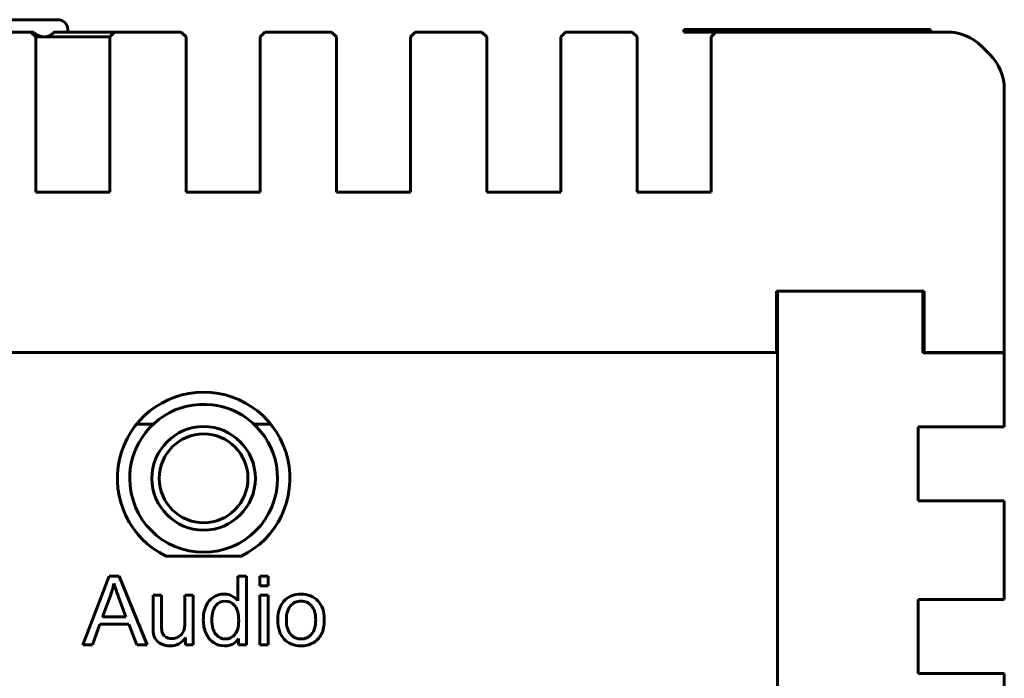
# Model space of a CAD drawing. Header units: millimetres. Extents: x -112 to 98, y -171 to 88.
# Tile 129 of 129: x 46 to 85, y 0 to 27. Entities that reach past the tile are written whole.
import ezdxf

# ---------------------------------------------------------------- set-up
doc = ezdxf.new("R2010")
doc.units = ezdxf.units.MM
doc.linetypes.add('K5LT32768', pattern=[0])

msp = doc.modelspace()

# ---------------------------------------------------------------- linework, layer by layer
at = {"color": 150, "linetype": 'K5LT32768', "lineweight": 60, "true_color": 0x0080ff}
for p, q in [((43.467, 26.76), (47.067, 26.76)), ((43.467, 26.76), (47.067, 26.76)), ((43.267, 26.26), (45.967, 26.26)), ((43.267, 26.26), (45.967, 26.26)), ((45.967, 26.26), (46.038, 26.26)), ((46.167, 26.06), (45.967, 26.26)), ((45.967, 26.26), (46.038, 26.26)), ((46.167, 26.06), (45.967, 26.26)), ((46.167, 26.06), (46.167, 24.26)), ((46.521, 26.06), (46.167, 26.06)), ((46.167, 26.06), (46.167, 24.26)), ((46.521, 26.06), (46.167, 26.06)), ((49.167, 26.06), (46.521, 26.06)), ((49.167, 26.06), (46.521, 26.06)), ((46.916, 26.26), (49.367, 26.26)), ((46.916, 26.26), (49.367, 26.26)), ((47.467, 26.36), (47.467, 26.26)), ((47.467, 26.36), (47.467, 26.26)), ((49.367, 26.26), (49.167, 26.06)), ((49.367, 26.26), (49.167, 26.06)), ((49.167, 24.26), (49.167, 26.06)), ((49.167, 24.26), (49.167, 26.06)), ((49.367, 26.26), (52.067, 26.26)), ((49.367, 26.26), (52.067, 26.26)), ((52.267, 26.06), (52.067, 26.26)), ((52.267, 26.06), (52.067, 26.26)), ((52.267, 26.06), (52.267, 24.26)), ((52.267, 26.06), (52.267, 24.26)), ((55.467, 26.26), (55.267, 26.06)), ((55.467, 26.26), (55.267, 26.06)), ((55.267, 24.26), (55.267, 26.06)), ((55.267, 24.26), (55.267, 26.06)), ((55.467, 26.26), (58.167, 26.26)), ((55.467, 26.26), (58.167, 26.26)), ((58.367, 26.06), (58.167, 26.26)), ((58.367, 26.06), (58.167, 26.26)), ((58.367, 26.06), (58.367, 24.26)), ((58.367, 26.06), (58.367, 24.26)), ((61.567, 26.26), (61.367, 26.06)), ((61.567, 26.26), (61.367, 26.06)), ((61.367, 24.26), (61.367, 26.06)), ((61.367, 24.26), (61.367, 26.06)), ((61.567, 26.26), (64.267, 26.26)), ((61.567, 26.26), (64.267, 26.26)), ((64.467, 26.06), (64.267, 26.26)), ((64.467, 26.06), (64.267, 26.26)), ((64.467, 26.06), (64.467, 24.26)), ((64.467, 26.06), (64.467, 24.26)), ((67.667, 26.26), (67.467, 26.06)), ((67.667, 26.26), (67.467, 26.06)), ((67.467, 24.26), (67.467, 26.06)), ((67.467, 24.26), (67.467, 26.06)), ((67.667, 26.26), (70.367, 26.26)), ((67.667, 26.26), (70.367, 26.26)), ((70.567, 26.06), (70.367, 26.26)), ((70.567, 26.06), (70.367, 26.26)), ((70.567, 26.06), (70.567, 24.26)), ((70.567, 26.06), (70.567, 24.26)), ((72.467, 26.26), (72.467, 26.36)), ((72.467, 26.36), (73.467, 26.36)), ((72.467, 26.26), (72.467, 26.36)), ((72.467, 26.36), (73.467, 26.36)), ((72.467, 26.26), (73.467, 26.26)), ((72.467, 26.26), (73.467, 26.26)), ((73.467, 26.36), (81.467, 26.36)), ((73.467, 26.36), (81.467, 26.36)), ((73.467, 26.26), (73.767, 26.26)), ((73.467, 26.26), (73.767, 26.26)), ((73.767, 26.26), (73.567, 26.06)), ((73.767, 26.26), (73.567, 26.06)), ((73.567, 24.26), (73.567, 26.06)), ((73.567, 24.26), (73.567, 26.06)), ((73.767, 26.26), (83.138, 26.26)), ((73.767, 26.26), (83.138, 26.26)), ((76.091, 26.36), (76.091, 26.361)), ((76.091, 26.361), (76.092, 26.361)), ((76.091, 26.36), (76.091, 26.361)), ((76.091, 26.361), (76.092, 26.361)), ((76.092, 26.361), (76.093, 26.361)), ((76.092, 26.36), (76.092, 26.361)), ((76.092, 26.36), (76.092, 26.361)), ((76.092, 26.361), (76.092, 26.361)), ((76.092, 26.36), (76.092, 26.361)), ((76.092, 26.361), (76.093, 26.361)), ((76.092, 26.36), (76.092, 26.361)), ((76.092, 26.36), (76.092, 26.361)), ((76.092, 26.361), (76.092, 26.361)), ((76.092, 26.36), (76.092, 26.361)), ((76.093, 26.361), (76.719, 26.361)), ((76.093, 26.36), (76.093, 26.361)), ((76.093, 26.36), (76.093, 26.361)), ((76.093, 26.361), (76.719, 26.361)), ((76.093, 26.36), (76.093, 26.361)), ((76.093, 26.36), (76.093, 26.361)), ((76.719, 26.361), (77.09, 26.361)), ((76.719, 26.36), (76.719, 26.361)), ((76.719, 26.361), (77.09, 26.361)), ((76.719, 26.36), (76.719, 26.361)), ((77.09, 26.361), (79.273, 26.361)), ((77.09, 26.36), (77.09, 26.361)), ((77.09, 26.361), (79.273, 26.361)), ((77.09, 26.36), (77.09, 26.361)), ((79.273, 26.361), (79.281, 26.361)), ((79.273, 26.36), (79.273, 26.361)), ((79.273, 26.361), (79.281, 26.361)), ((79.273, 26.36), (79.273, 26.361)), ((79.281, 26.36), (79.281, 26.361)), ((79.281, 26.36), (79.281, 26.361)), ((81.467, 26.36), (82.467, 26.36)), ((81.467, 26.36), (82.467, 26.36)), ((82.467, 26.26), (82.467, 26.36)), ((82.467, 26.26), (82.467, 26.36)), ((84.552, 25.674), (84.881, 25.345)), ((84.552, 25.674), (84.881, 25.345)), ((46.167, 24.26), (46.167, 19.76)), ((46.167, 24.26), (46.167, 19.76)), ((49.167, 19.76), (49.167, 24.26)), ((49.167, 19.76), (49.167, 24.26)), ((52.267, 24.26), (52.267, 19.76)), ((52.267, 24.26), (52.267, 19.76)), ((55.267, 19.76), (55.267, 24.26)), ((55.267, 19.76), (55.267, 24.26)), ((58.367, 24.26), (58.367, 19.76)), ((58.367, 24.26), (58.367, 19.76)), ((61.367, 19.76), (61.367, 24.26)), ((61.367, 19.76), (61.367, 24.26)), ((64.467, 24.26), (64.467, 19.76)), ((64.467, 24.26), (64.467, 19.76)), ((67.467, 19.76), (67.467, 24.26)), ((67.467, 19.76), (67.467, 24.26)), ((70.567, 24.26), (70.567, 19.76)), ((70.567, 24.26), (70.567, 19.76)), ((73.567, 19.76), (73.567, 24.26)), ((73.567, 19.76), (73.567, 24.26)), ((85.467, 23.931), (85.467, 13.26)), ((85.467, 23.931), (85.467, 13.26)), ((46.167, 19.76), (49.167, 19.76)), ((46.167, 19.76), (49.167, 19.76)), ((52.267, 19.76), (55.267, 19.76)), ((52.267, 19.76), (55.267, 19.76)), ((58.367, 19.76), (61.367, 19.76)), ((58.367, 19.76), (61.367, 19.76)), ((64.467, 19.76), (67.467, 19.76)), ((64.467, 19.76), (67.467, 19.76)), ((70.567, 19.76), (73.567, 19.76)), ((70.567, 19.76), (73.567, 19.76)), ((82.217, 15.75), (76.217, 15.75)), ((76.217, 15.75), (76.217, 13.26)), ((82.217, 15.75), (76.217, 15.75)), ((76.217, 15.75), (76.217, 13.26)), ((82.167, 15.75), (76.267, 15.75)), ((76.267, -26.75), (76.267, 15.75)), ((82.167, 15.75), (76.267, 15.75)), ((76.267, -26.75), (76.267, 15.75)), ((82.167, 15.75), (82.167, 13.25)), ((82.167, 15.75), (82.167, 13.25)), ((82.217, 13.26), (82.217, 15.75)), ((82.217, 13.26), (82.217, 15.75)), ((76.267, 14.76), (76.217, 14.76)), ((76.267, 14.76), (76.217, 14.76)), ((76.217, 14.755), (76.267, 14.755)), ((76.217, 14.755), (76.267, 14.755)), ((76.217, 13.26), (-89.283, 13.26)), ((76.217, 13.26), (-89.283, 13.26)), ((82.167, 13.25), (83.467, 13.25)), ((82.167, 13.25), (83.467, 13.25)), ((83.467, 13.26), (82.217, 13.26)), ((83.467, 13.26), (82.217, 13.26)), ((85.467, 13.26), (83.467, 13.26)), ((85.467, 13.26), (83.467, 13.26)), ((83.467, 13.25), (85.467, 13.25)), ((83.467, 13.25), (85.467, 13.25)), ((85.467, 13.25), (85.467, 10.25)), ((85.467, 13.25), (85.467, 10.25)), ((50.259, 10.36), (50.937, 10.36)), ((50.259, 10.36), (50.937, 10.36)), ((55.016, 10.36), (55.695, 10.36)), ((55.016, 10.36), (55.695, 10.36)), ((81.967, 10.25), (81.967, 7.25)), ((83.467, 10.25), (81.967, 10.25)), ((81.967, 10.25), (81.967, 7.25)), ((83.467, 10.25), (81.967, 10.25)), ((85.467, 10.25), (83.467, 10.25)), ((85.467, 10.25), (83.467, 10.25)), ((81.967, 7.25), (83.467, 7.25)), ((81.967, 7.25), (83.467, 7.25)), ((83.467, 7.25), (85.467, 7.25)), ((83.467, 7.25), (85.467, 7.25)), ((85.467, 7.25), (85.467, 3.25)), ((85.467, 7.25), (85.467, 3.25)), ((51.441, 5.01), (54.513, 5.01)), ((51.441, 5.01), (54.513, 5.01)), ((54.502, 5.005), (51.451, 5.005)), ((54.502, 5.005), (51.451, 5.005)), ((49.146, 4.187), (48.079, 1.408)), ((49.146, 4.187), (48.079, 1.408)), ((49.551, 4.187), (49.146, 4.187)), ((49.551, 4.187), (49.146, 4.187)), ((50.683, 1.408), (49.551, 4.187)), ((50.683, 1.408), (49.551, 4.187)), ((54.711, 4.187), (54.369, 4.187)), ((54.369, 4.187), (54.369, 3.188)), ((54.711, 4.187), (54.369, 4.187)), ((54.369, 4.187), (54.369, 3.188)), ((54.711, 1.408), (54.711, 4.187)), ((54.711, 1.408), (54.711, 4.187)), ((55.594, 4.187), (55.252, 4.187)), ((55.252, 4.187), (55.252, 3.799)), ((55.594, 4.187), (55.252, 4.187)), ((55.252, 4.187), (55.252, 3.799)), ((55.594, 3.799), (55.594, 4.187)), ((55.594, 3.799), (55.594, 4.187)), ((55.252, 3.799), (55.594, 3.799)), ((55.252, 3.799), (55.594, 3.799)), ((49.184, 3.365), (48.879, 2.549)), ((49.184, 3.365), (48.879, 2.549)), ((49.827, 2.549), (49.537, 3.32)), ((49.827, 2.549), (49.537, 3.32)), ((51.266, 3.422), (50.924, 3.422)), ((50.924, 3.422), (50.924, 2.176)), ((51.266, 3.422), (50.924, 3.422)), ((50.924, 3.422), (50.924, 2.176)), ((51.266, 2.308), (51.266, 3.422)), ((51.266, 2.308), (51.266, 3.422)), ((52.555, 3.422), (52.213, 3.422)), ((52.213, 3.422), (52.213, 2.346)), ((52.555, 3.422), (52.213, 3.422)), ((52.213, 3.422), (52.213, 2.346)), ((52.555, 1.408), (52.555, 3.422)), ((52.555, 1.408), (52.555, 3.422)), ((55.594, 3.422), (55.252, 3.422)), ((55.252, 3.422), (55.252, 1.408)), ((55.594, 3.422), (55.252, 3.422)), ((55.252, 3.422), (55.252, 1.408)), ((55.594, 1.408), (55.594, 3.422)), ((55.594, 1.408), (55.594, 3.422)), ((81.967, 3.25), (81.967, 0.25)), ((83.467, 3.25), (81.967, 3.25)), ((81.967, 3.25), (81.967, 0.25)), ((83.467, 3.25), (81.967, 3.25)), ((85.467, 3.25), (83.467, 3.25)), ((85.467, 3.25), (83.467, 3.25)), ((48.879, 2.549), (49.827, 2.549)), ((48.879, 2.549), (49.827, 2.549)), ((48.47, 1.408), (48.771, 2.25)), ((48.47, 1.408), (48.771, 2.25)), ((48.771, 2.25), (49.942, 2.25)), ((48.771, 2.25), (49.942, 2.25)), ((49.942, 2.25), (50.264, 1.408)), ((49.942, 2.25), (50.264, 1.408)), ((52.248, 1.708), (52.248, 1.408)), ((52.248, 1.708), (52.248, 1.408)), ((54.393, 1.664), (54.393, 1.408)), ((54.393, 1.664), (54.393, 1.408)), ((48.079, 1.408), (48.47, 1.408)), ((48.079, 1.408), (48.47, 1.408)), ((50.264, 1.408), (50.683, 1.408)), ((50.264, 1.408), (50.683, 1.408)), ((52.248, 1.408), (52.555, 1.408)), ((52.248, 1.408), (52.555, 1.408)), ((54.393, 1.408), (54.711, 1.408)), ((54.393, 1.408), (54.711, 1.408)), ((55.252, 1.408), (55.594, 1.408)), ((55.252, 1.408), (55.594, 1.408)), ((81.967, 0.25), (83.467, 0.25)), ((81.967, 0.25), (83.467, 0.25)), ((83.467, 0.25), (85.467, 0.25)), ((83.467, 0.25), (85.467, 0.25)), ((85.467, 0.25), (85.467, -3.75)), ((85.467, 0.25), (85.467, -3.75))]:
    msp.add_line(p, q, dxfattribs=at)
for radius in [2.1, 2.1, 1.8, 1.8]:
    msp.add_circle((52.977, 8.16), radius, dxfattribs=at)
for centre, radius, start, end in [((47.067, 26.36), 0.4, 0, 90), ((47.067, 26.36), 0.4, 0, 90), ((83.138, 24.26), 2, 45, 90), ((83.138, 24.26), 2, 45, 90), ((83.467, 23.931), 2, 0, 45), ((83.467, 23.931), 2, 0, 45), ((52.977, 8.155), 3.5, 295.8419, 244.1581), ((52.977, 8.155), 3.5, 295.8419, 244.1581), ((52.977, 8.16), 3, 0, 156.4167), ((52.977, 8.16), 3, 0, 156.4167), ((52.977, 8.16), 3, 156.4167, 168.2084), ((52.977, 8.16), 3, 156.4167, 168.2084), ((52.977, 8.16), 3, 168.2084, 180), ((52.977, 8.16), 3, 168.2084, 180), ((52.977, 8.16), 3, 180, 0), ((52.977, 8.16), 3, 180, 0)]:
    msp.add_arc(centre, radius, start, end, dxfattribs=at)
for points, knots in [([(46.038, 26.26), (46.048, 26.252), (46.068, 26.238), (46.098, 26.218), (46.127, 26.199), (46.156, 26.181), (46.184, 26.165), (46.211, 26.15), (46.238, 26.136), (46.264, 26.124), (46.288, 26.113), (46.312, 26.103), (46.334, 26.095), (46.355, 26.087), (46.375, 26.081), (46.393, 26.077), (46.41, 26.073), (46.425, 26.069), (46.442, 26.066), (46.463, 26.063), (46.49, 26.06), (46.51, 26.06), (46.521, 26.06)], [0, 0, 0, 0, 0.063416, 0.125516, 0.186344, 0.245167, 0.303089, 0.358868, 0.413463, 0.465931, 0.517562, 0.565991, 0.612174, 0.654643, 0.695591, 0.732644, 0.767311, 0.798954, 0.829902, 0.871816, 0.928513, 1, 1, 1, 1]), ([(46.038, 26.26), (46.048, 26.252), (46.068, 26.238), (46.098, 26.218), (46.127, 26.199), (46.156, 26.181), (46.184, 26.165), (46.211, 26.15), (46.238, 26.136), (46.264, 26.124), (46.288, 26.113), (46.312, 26.103), (46.334, 26.095), (46.355, 26.087), (46.375, 26.081), (46.393, 26.077), (46.41, 26.073), (46.425, 26.069), (46.442, 26.066), (46.463, 26.063), (46.49, 26.06), (46.51, 26.06), (46.521, 26.06)], [0, 0, 0, 0, 0.063416, 0.125516, 0.186344, 0.245167, 0.303089, 0.358868, 0.413463, 0.465931, 0.517562, 0.565991, 0.612174, 0.654643, 0.695591, 0.732644, 0.767311, 0.798954, 0.829902, 0.871816, 0.928513, 1, 1, 1, 1]), ([(46.521, 26.06), (46.542, 26.06), (46.577, 26.062), (46.621, 26.071), (46.651, 26.079), (46.671, 26.086), (46.687, 26.092), (46.7, 26.098), (46.715, 26.104), (46.73, 26.112), (46.746, 26.12), (46.764, 26.131), (46.791, 26.149), (46.816, 26.167), (46.837, 26.184), (46.847, 26.193), (46.857, 26.202), (46.867, 26.211), (46.877, 26.22), (46.887, 26.229), (46.9, 26.243), (46.909, 26.253), (46.916, 26.26)], [0, 0, 0, 0, 0.131216, 0.230744, 0.298925, 0.339697, 0.376224, 0.408386, 0.440364, 0.481897, 0.522813, 0.563057, 0.622086, 0.73797, 0.766721, 0.79545, 0.824244, 0.853132, 0.882211, 0.911402, 0.940802, 1, 1, 1, 1]), ([(46.521, 26.06), (46.542, 26.06), (46.577, 26.062), (46.621, 26.071), (46.651, 26.079), (46.671, 26.086), (46.687, 26.092), (46.7, 26.098), (46.715, 26.104), (46.73, 26.112), (46.746, 26.12), (46.764, 26.131), (46.791, 26.149), (46.816, 26.167), (46.837, 26.184), (46.847, 26.193), (46.857, 26.202), (46.867, 26.211), (46.877, 26.22), (46.887, 26.229), (46.9, 26.243), (46.909, 26.253), (46.916, 26.26)], [0, 0, 0, 0, 0.131216, 0.230744, 0.298925, 0.339697, 0.376224, 0.408386, 0.440364, 0.481897, 0.522813, 0.563057, 0.622086, 0.73797, 0.766721, 0.79545, 0.824244, 0.853132, 0.882211, 0.911402, 0.940802, 1, 1, 1, 1]), ([(56.298, 3.242), (56.09, 3.063), (55.986, 2.787), (55.986, 2.415), (55.986, 2.076), (56.073, 1.816), (56.247, 1.636)], [0, 0, 0, 0, 0.5, 0.5, 0.5, 1, 1, 1, 1]), ([(56.298, 3.242), (56.09, 3.063), (55.986, 2.787), (55.986, 2.415), (55.986, 2.076), (56.073, 1.816), (56.247, 1.636)], [0, 0, 0, 0, 0.5, 0.5, 0.5, 1, 1, 1, 1]), ([(53.466, 2.997), (53.364, 2.873), (53.313, 2.679), (53.313, 2.413), (53.313, 2.155), (53.368, 1.963), (53.477, 1.836)], [0, 0, 0, 0, 0.5, 0.5, 0.5, 1, 1, 1, 1]), ([(53.466, 2.997), (53.364, 2.873), (53.313, 2.679), (53.313, 2.413), (53.313, 2.155), (53.368, 1.963), (53.477, 1.836)], [0, 0, 0, 0, 0.5, 0.5, 0.5, 1, 1, 1, 1]), ([(56.505, 2.991), (56.392, 2.864), (56.336, 2.671), (56.336, 2.415), (56.336, 2.157), (56.392, 1.965), (56.505, 1.837)], [0, 0, 0, 0, 0.5, 0.5, 0.5, 1, 1, 1, 1]), ([(56.505, 2.991), (56.392, 2.864), (56.336, 2.671), (56.336, 2.415), (56.336, 2.157), (56.392, 1.965), (56.505, 1.837)], [0, 0, 0, 0, 0.5, 0.5, 0.5, 1, 1, 1, 1])]:
    msp.add_open_spline(points, degree=3, knots=knots, dxfattribs=at)
for points in [[(49.338, 3.9), (49.3, 3.719), (49.248, 3.541), (49.184, 3.365)], [(49.338, 3.9), (49.3, 3.719), (49.248, 3.541), (49.184, 3.365)], [(49.537, 3.32), (49.45, 3.554), (49.384, 3.747), (49.338, 3.9)], [(49.537, 3.32), (49.45, 3.554), (49.384, 3.747), (49.338, 3.9)], [(53.366, 3.334), (53.232, 3.248), (53.131, 3.122), (53.064, 2.959)], [(53.366, 3.334), (53.232, 3.248), (53.131, 3.122), (53.064, 2.959)], [(53.814, 3.465), (53.649, 3.465), (53.499, 3.422), (53.366, 3.334)], [(53.814, 3.465), (53.649, 3.465), (53.499, 3.422), (53.366, 3.334)], [(54.138, 3.388), (54.044, 3.439), (53.936, 3.465), (53.814, 3.465)], [(54.138, 3.388), (54.044, 3.439), (53.936, 3.465), (53.814, 3.465)], [(54.369, 3.188), (54.31, 3.27), (54.233, 3.337), (54.138, 3.388)], [(54.369, 3.188), (54.31, 3.27), (54.233, 3.337), (54.138, 3.388)], [(56.931, 3.465), (56.682, 3.465), (56.47, 3.391), (56.298, 3.242)], [(56.931, 3.465), (56.682, 3.465), (56.47, 3.391), (56.298, 3.242)], [(57.61, 3.193), (57.434, 3.375), (57.208, 3.465), (56.931, 3.465)], [(57.61, 3.193), (57.434, 3.375), (57.208, 3.465), (56.931, 3.465)], [(53.064, 2.959), (52.997, 2.796), (52.964, 2.614), (52.964, 2.413)], [(53.064, 2.959), (52.997, 2.796), (52.964, 2.614), (52.964, 2.413)], [(53.847, 3.182), (53.695, 3.182), (53.568, 3.12), (53.466, 2.997)], [(53.847, 3.182), (53.695, 3.182), (53.568, 3.12), (53.466, 2.997)], [(54.241, 2.989), (54.135, 3.118), (54.003, 3.182), (53.847, 3.182)], [(54.241, 2.989), (54.135, 3.118), (54.003, 3.182), (53.847, 3.182)], [(54.401, 2.384), (54.401, 2.659), (54.347, 2.86), (54.241, 2.989)], [(54.401, 2.384), (54.401, 2.659), (54.347, 2.86), (54.241, 2.989)], [(56.931, 3.182), (56.76, 3.182), (56.618, 3.118), (56.505, 2.991)], [(56.931, 3.182), (56.76, 3.182), (56.618, 3.118), (56.505, 2.991)], [(57.354, 2.99), (57.241, 3.118), (57.1, 3.182), (56.931, 3.182)], [(57.354, 2.99), (57.241, 3.118), (57.1, 3.182), (56.931, 3.182)], [(57.524, 2.426), (57.524, 2.674), (57.467, 2.862), (57.354, 2.99)], [(57.524, 2.426), (57.524, 2.674), (57.467, 2.862), (57.354, 2.99)], [(57.874, 2.444), (57.874, 2.763), (57.786, 3.013), (57.61, 3.193)], [(57.874, 2.444), (57.874, 2.763), (57.786, 3.013), (57.61, 3.193)], [(52.964, 2.413), (52.964, 2.208), (53.001, 2.026), (53.074, 1.868)], [(52.964, 2.413), (52.964, 2.208), (53.001, 2.026), (53.074, 1.868)], [(57.355, 1.838), (57.468, 1.967), (57.524, 2.162), (57.524, 2.426)], [(57.355, 1.838), (57.468, 1.967), (57.524, 2.162), (57.524, 2.426)], [(57.757, 1.834), (57.835, 1.982), (57.874, 2.185), (57.874, 2.444)], [(57.757, 1.834), (57.835, 1.982), (57.874, 2.185), (57.874, 2.444)], [(50.924, 2.176), (50.924, 2.031), (50.931, 1.925), (50.945, 1.858)], [(50.924, 2.176), (50.924, 2.031), (50.931, 1.925), (50.945, 1.858)], [(51.287, 1.948), (51.273, 2.01), (51.266, 2.13), (51.266, 2.308)], [(51.287, 1.948), (51.273, 2.01), (51.266, 2.13), (51.266, 2.308)], [(52.213, 2.346), (52.213, 2.174), (52.195, 2.043), (52.158, 1.953)], [(52.213, 2.346), (52.213, 2.174), (52.195, 2.043), (52.158, 1.953)], [(54.244, 1.827), (54.348, 1.949), (54.401, 2.135), (54.401, 2.384)], [(54.244, 1.827), (54.348, 1.949), (54.401, 2.135), (54.401, 2.384)], [(50.945, 1.858), (50.965, 1.758), (51, 1.674), (51.05, 1.605)], [(50.945, 1.858), (50.965, 1.758), (51, 1.674), (51.05, 1.605)], [(51.05, 1.605), (51.1, 1.536), (51.176, 1.479), (51.279, 1.434)], [(51.05, 1.605), (51.1, 1.536), (51.176, 1.479), (51.279, 1.434)], [(51.423, 1.738), (51.353, 1.789), (51.308, 1.858), (51.287, 1.948)], [(51.423, 1.738), (51.353, 1.789), (51.308, 1.858), (51.287, 1.948)], [(51.68, 1.661), (51.578, 1.661), (51.492, 1.686), (51.423, 1.738)], [(51.68, 1.661), (51.578, 1.661), (51.492, 1.686), (51.423, 1.738)], [(51.611, 1.366), (51.88, 1.366), (52.092, 1.479), (52.248, 1.708)], [(51.611, 1.366), (51.88, 1.366), (52.092, 1.479), (52.248, 1.708)], [(51.967, 1.739), (51.878, 1.686), (51.782, 1.661), (51.68, 1.661)], [(51.967, 1.739), (51.878, 1.686), (51.782, 1.661), (51.68, 1.661)], [(52.158, 1.953), (52.12, 1.863), (52.057, 1.791), (51.967, 1.739)], [(52.158, 1.953), (52.12, 1.863), (52.057, 1.791), (51.967, 1.739)], [(53.074, 1.868), (53.149, 1.71), (53.253, 1.586), (53.388, 1.498)], [(53.074, 1.868), (53.149, 1.71), (53.253, 1.586), (53.388, 1.498)], [(53.477, 1.836), (53.586, 1.708), (53.715, 1.645), (53.863, 1.645)], [(53.477, 1.836), (53.586, 1.708), (53.715, 1.645), (53.863, 1.645)], [(53.83, 1.366), (54.078, 1.366), (54.265, 1.465), (54.393, 1.664)], [(53.83, 1.366), (54.078, 1.366), (54.265, 1.465), (54.393, 1.664)], [(53.863, 1.645), (54.012, 1.645), (54.139, 1.706), (54.244, 1.827)], [(53.863, 1.645), (54.012, 1.645), (54.139, 1.706), (54.244, 1.827)], [(56.247, 1.636), (56.421, 1.456), (56.649, 1.366), (56.931, 1.366)], [(56.247, 1.636), (56.421, 1.456), (56.649, 1.366), (56.931, 1.366)], [(56.505, 1.837), (56.618, 1.709), (56.76, 1.645), (56.931, 1.645)], [(56.505, 1.837), (56.618, 1.709), (56.76, 1.645), (56.931, 1.645)], [(56.931, 1.645), (57.101, 1.645), (57.242, 1.709), (57.355, 1.838)], [(56.931, 1.645), (57.101, 1.645), (57.242, 1.709), (57.355, 1.838)], [(57.417, 1.489), (57.566, 1.571), (57.68, 1.686), (57.757, 1.834)], [(57.417, 1.489), (57.566, 1.571), (57.68, 1.686), (57.757, 1.834)], [(51.279, 1.434), (51.382, 1.388), (51.492, 1.366), (51.611, 1.366)], [(51.279, 1.434), (51.382, 1.388), (51.492, 1.366), (51.611, 1.366)], [(53.388, 1.498), (53.522, 1.41), (53.669, 1.366), (53.83, 1.366)], [(53.388, 1.498), (53.522, 1.41), (53.669, 1.366), (53.83, 1.366)], [(56.931, 1.366), (57.107, 1.366), (57.269, 1.406), (57.417, 1.489)], [(56.931, 1.366), (57.107, 1.366), (57.269, 1.406), (57.417, 1.489)]]:
    msp.add_open_spline(points, degree=3, dxfattribs=at)

doc.saveas('drawing.dxf')
